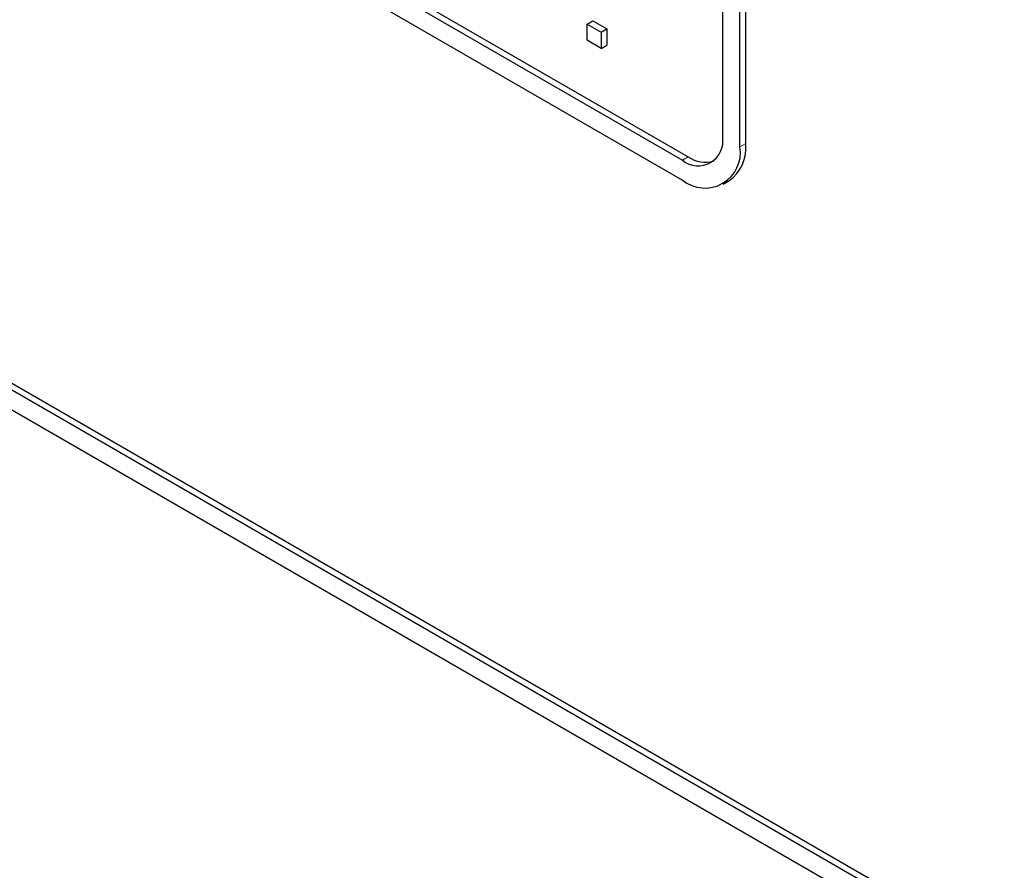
# Paper-space layout 'Blatt2' of a CAD drawing. Header units: millimetres. Extents: x 5 to 418, y 2 to 292.
# Tile 17 of 55: x 115.68 to 119.72, y 174.65 to 178.14. Entities that reach past the tile are written whole.
import ezdxf

# ---------------------------------------------------------------- set-up
doc = ezdxf.new("R2010")
doc.units = ezdxf.units.MM

psp = doc.layouts.new('Blatt2')

# ---------------------------------------------------------------- linework, layer by layer
at = {"color": 7, "linetype": 'Continuous', "lineweight": 25}
for p, q in [((106.6173, 184.2864), (118.4024, 177.483)), ((109.6579, 182.64), (118.426, 177.5783)), ((109.6343, 182.6264), (118.4024, 177.5647)), ((118.6381, 177.6191), (118.6381, 181.4296)), ((118.6617, 177.6327), (118.6617, 181.4432)), ((118.5674, 177.6599), (118.5674, 180.1642)), ((118.011, 178.1228), (118.0346, 178.1364)), ((118.011, 178.0565), (118.011, 178.1228)), ((118.011, 178.1228), (118.0684, 178.0897)), ((118.0346, 178.1364), (118.092, 178.1033)), ((118.0684, 178.0897), (118.092, 178.1033)), ((118.0684, 178.0897), (118.0684, 178.0234)), ((118.092, 178.1033), (118.092, 178.037)), ((118.0684, 178.0234), (118.011, 178.0565)), ((118.0684, 178.0234), (118.092, 178.037)), ((118.5691, 177.4665), (118.5926, 177.4801)), ((119.7223, 174.2986), (115.4797, 176.7478)), ((119.6988, 174.285), (115.4561, 176.7342)), ((119.6988, 174.2034), (115.4561, 176.6526))]:
    psp.add_line(p, q, dxfattribs=at)
at = {"color": 7, "linetype": 'Continuous', "lineweight": 18}
for p, q in [((118.6381, 177.6191), (118.6617, 177.6327)), ((118.4024, 177.5647), (118.426, 177.5783))]:
    psp.add_line(p, q, dxfattribs=at)
at = {"color": 7, "linetype": 'Continuous', "lineweight": 25}
for centre, radius, start, end in [((118.4668, 177.6436), 0.1019, 230.7967, 9.214), ((118.4984, 177.6147), 0.1643, 305.0133, 6.2988), ((118.4944, 177.5958), 0.1456, 230.7967, 9.214), ((118.4963, 177.6793), 0.1231, 235.1435, 285.9932)]:
    psp.add_arc(centre, radius, start, end, dxfattribs=at)

doc.saveas('drawing.dxf')
